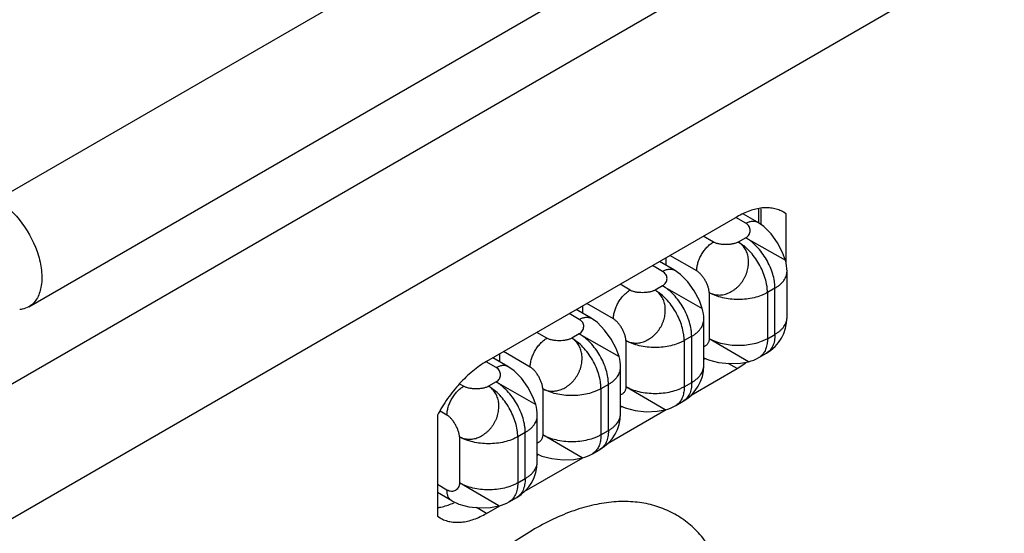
# Model space of a CAD drawing. Header units: inches. Extents: x 0 to 34, y 0 to 22.
# Tile 20 of 133: x 3.524 to 4.151, y 15.526 to 15.853. Entities that reach past the tile are written whole.
import ezdxf

# ---------------------------------------------------------------- set-up
doc = ezdxf.new("R2010")
doc.units = ezdxf.units.IN
doc.header["$LTSCALE"] = 1.87
doc.header["$MEASUREMENT"] = 0
doc.layers.get('0').update_dxf_attribs({"linetype": 'CONTINUOUS'})
doc.layers.add('02___PRT_ALL_AXES', color=7, linetype='CONTINUOUS')

msp = doc.modelspace()

# ---------------------------------------------------------------- linework, layer by layer
at = {"color": 7, "linetype": 'Continuous'}
for p, q in [((3.50951, 15.73796), (5.01035, 16.60452)), ((3.52976, 15.66982), (5.0306, 16.53638)), ((3.99416, 15.72377), (3.98523, 15.72892)), ((3.99488, 15.72326), (3.99488, 15.73214)), ((3.98666, 15.72303), (3.98025, 15.72673)), ((3.96597, 15.71108), (3.95956, 15.71478)), ((3.98666, 15.71384), (3.98188, 15.71108)), ((3.98666, 15.71384), (4.01193, 15.69948)), ((3.95537, 15.69271), (3.93835, 15.70254)), ((3.93362, 15.6924), (3.92721, 15.69611)), ((3.94112, 15.69315), (3.93161, 15.69864)), ((3.93574, 15.70103), (3.93574, 15.69625)), ((4.01291, 15.66301), (4.01291, 15.69241)), ((3.91294, 15.68046), (3.90653, 15.68416)), ((3.93362, 15.68322), (3.92885, 15.68046)), ((3.93362, 15.68322), (3.9589, 15.66885)), ((3.96332, 15.67893), (3.96332, 15.64954)), ((4.00522, 15.68169), (4.00044, 15.67893)), ((4.00044, 15.67893), (4.00044, 15.64954)), ((4.00522, 15.6523), (4.00522, 15.68169)), ((3.90233, 15.66209), (3.88532, 15.67192)), ((3.88059, 15.66178), (3.87418, 15.66549)), ((3.88809, 15.66253), (3.87857, 15.66802)), ((3.88271, 15.67041), (3.88271, 15.66563)), ((3.95987, 15.63239), (3.95987, 15.66179)), ((3.85991, 15.64984), (3.8535, 15.65354)), ((3.88059, 15.6526), (3.87582, 15.64984)), ((3.88059, 15.6526), (3.90587, 15.63824)), ((4.00044, 15.64954), (4.00522, 15.6523)), ((3.91029, 15.64831), (3.91029, 15.61892)), ((3.95218, 15.65107), (3.94741, 15.64831)), ((3.94741, 15.64831), (3.94741, 15.61892)), ((3.95218, 15.62168), (3.95218, 15.65107)), ((3.9884, 15.63483), (3.96332, 15.64954)), ((3.82968, 15.63979), (3.82968, 15.63501)), ((3.8493, 15.63147), (3.83229, 15.6413)), ((3.99501, 15.63753), (3.99978, 15.64028)), ((3.82756, 15.63116), (3.82131, 15.63477)), ((3.83506, 15.63191), (3.82554, 15.6374)), ((3.90684, 15.60177), (3.90684, 15.63117)), ((3.80687, 15.61922), (3.8045, 15.62059)), ((3.82756, 15.62198), (3.82278, 15.61922)), ((3.82756, 15.62198), (3.85283, 15.60762)), ((3.89915, 15.62045), (3.89438, 15.61769)), ((3.89915, 15.59106), (3.89915, 15.62045)), ((3.94741, 15.61892), (3.95218, 15.62168)), ((3.85726, 15.61769), (3.85726, 15.5883)), ((3.89438, 15.61769), (3.89438, 15.5883)), ((3.93537, 15.60421), (3.91029, 15.61892)), ((3.94198, 15.6069), (3.94675, 15.60966)), ((3.79627, 15.60085), (3.79186, 15.60339)), ((3.85381, 15.57115), (3.85381, 15.60054)), ((3.84612, 15.58983), (3.84135, 15.58707)), ((3.84612, 15.56043), (3.84612, 15.58983)), ((3.89438, 15.5883), (3.89915, 15.59106)), ((3.80422, 15.58707), (3.80422, 15.55768)), ((3.84135, 15.58707), (3.84135, 15.55768)), ((3.88234, 15.57359), (3.85726, 15.5883)), ((3.88894, 15.57628), (3.89372, 15.57904)), ((3.82923, 15.543), (3.80422, 15.55768)), ((3.84135, 15.55768), (3.84612, 15.56043)), ((3.79627, 15.55309), (3.79016, 15.55661)), ((3.79937, 15.54622), (3.79016, 15.55154)), ((3.83591, 15.54566), (3.84068, 15.54842))]:
    msp.add_line(p, q, dxfattribs=at)
at = {"color": 3, "linetype": 'Continuous'}
for p, q in [((3.42308, 15.56547), (5.04093, 16.4996)), ((3.4602, 15.50117), (5.07805, 16.4353))]:
    msp.add_line(p, q, dxfattribs=at)
at = {"color": 7, "linetype": 'Continuous'}
for points in [[(4.01195, 15.69944), (4.01011, 15.70445), (4.00688, 15.71057), (4.00277, 15.7163), (3.99812, 15.72098), (3.99415, 15.72377)], [(3.95891, 15.66885), (3.95708, 15.67383), (3.95384, 15.67996), (3.94972, 15.6857), (3.94508, 15.69036), (3.94112, 15.69315)], [(3.90588, 15.6382), (3.90405, 15.64321), (3.90082, 15.64932), (3.8967, 15.65506), (3.89206, 15.65974), (3.88808, 15.66253)], [(3.95987, 15.63743), (3.96287, 15.63604), (3.96924, 15.63436), (3.97627, 15.63366), (3.98318, 15.63392), (3.98841, 15.63483)], [(3.85285, 15.60758), (3.85101, 15.61259), (3.84778, 15.6187), (3.84367, 15.62444), (3.83903, 15.62912), (3.83505, 15.63191)], [(3.90684, 15.60681), (3.90984, 15.60542), (3.91621, 15.60374), (3.92323, 15.60304), (3.93015, 15.6033), (3.93537, 15.60421)], [(3.85381, 15.57619), (3.8568, 15.5748), (3.86317, 15.57312), (3.8702, 15.57242), (3.87711, 15.57268), (3.88234, 15.57359)], [(3.79936, 15.54623), (3.80378, 15.54418), (3.81016, 15.5425), (3.81718, 15.5418), (3.82408, 15.54206), (3.82934, 15.54298)]]:
    msp.add_lwpolyline(points, dxfattribs=at)
for centre, radius, start, end in [((3.98666, 15.69241), 0.02625, 0.00042, 15.67034), ((3.93358, 15.66178), 0.02629, 0.01067, 15.6475), ((3.98666, 15.66301), 0.02625, 300.00128, 359.99849), ((3.88059, 15.63117), 0.02625, 0.00042, 15.67034), ((3.98187, 15.66029), 0.02629, 284.35167, 299.99035), ((3.93362, 15.63239), 0.02625, 300.00253, 359.99975), ((3.82756, 15.60054), 0.02625, 0.00042, 15.67034), ((3.88059, 15.60177), 0.02625, 300.00128, 359.99849), ((3.92884, 15.62967), 0.02629, 284.35167, 299.99035), ((3.82756, 15.57115), 0.02625, 300.00128, 359.99849), ((3.8758, 15.59905), 0.02629, 284.35167, 299.99035), ((3.82278, 15.5684), 0.02625, 284.32884, 300.0015)]:
    msp.add_arc(centre, radius, start, end, dxfattribs=at)
for points, knots in [([(3.50951, 15.73796), (3.51578, 15.73434), (3.52678, 15.7234), (3.53542, 15.70652), (3.53836, 15.69216), (3.53813, 15.68264), (3.53546, 15.67473), (3.53179, 15.67099), (3.52976, 15.66982)], [0, 0, 0, 0, 0.269917, 0.561332, 0.695473, 0.81314, 0.912851, 1, 1, 1, 1]), ([(3.98666, 15.72303), (3.98731, 15.7234), (3.98832, 15.72389), (3.98971, 15.72429), (3.99069, 15.72446), (3.99164, 15.72449), (3.99254, 15.72439), (3.99338, 15.72416), (3.9939, 15.72391), (3.99415, 15.72377)], [0, 0, 0, 0, 0.289243, 0.422508, 0.548482, 0.66789, 0.781879, 0.891966, 1, 1, 1, 1]), ([(3.98666, 15.71384), (3.98709, 15.71411), (3.98789, 15.71473), (3.98878, 15.71587), (3.98933, 15.71713), (3.98953, 15.71846), (3.98936, 15.71978), (3.98882, 15.72104), (3.98791, 15.72217), (3.98711, 15.72277), (3.98666, 15.72303)], [0, 0, 0, 0, 0.1375, 0.264513, 0.384595, 0.500931, 0.616693, 0.73546, 0.861533, 1, 1, 1, 1]), ([(3.95537, 15.69271), (3.95537, 15.69355), (3.95552, 15.6953), (3.95613, 15.69793), (3.95711, 15.70059), (3.95843, 15.70319), (3.96002, 15.70563), (3.96184, 15.70781), (3.96381, 15.70966), (3.96525, 15.71066), (3.96597, 15.71108)], [0, 0, 0, 0, 0.114151, 0.23732, 0.366969, 0.499993, 0.633018, 0.76267, 0.885843, 1, 1, 1, 1]), ([(3.96332, 15.67893), (3.96375, 15.67869), (3.96463, 15.67827), (3.96651, 15.67763), (3.96902, 15.67725), (3.97214, 15.67747), (3.97472, 15.6782), (3.97671, 15.67912), (3.97818, 15.67996), (3.97961, 15.68094), (3.98098, 15.68203), (3.98205, 15.68304), (3.98286, 15.68391), (3.98362, 15.68483), (3.98451, 15.68604), (3.98547, 15.68758), (3.98632, 15.68917), (3.98693, 15.69055), (3.98734, 15.69167), (3.98769, 15.69281), (3.98802, 15.69424), (3.98824, 15.69569), (3.98835, 15.69685), (3.98841, 15.69799), (3.98842, 15.69939), (3.98822, 15.70158), (3.98769, 15.70368), (3.98686, 15.70562), (3.98611, 15.70696), (3.98522, 15.70819), (3.98421, 15.7093), (3.9831, 15.71027), (3.9823, 15.71083), (3.98188, 15.71108)], [0, 0, 0, 0, 0.027892, 0.055949, 0.112941, 0.171913, 0.23327, 0.26488, 0.297135, 0.330016, 0.363404, 0.397147, 0.41413, 0.431181, 0.465467, 0.499927, 0.534391, 0.56868, 0.58573, 0.60271, 0.636452, 0.669849, 0.686371, 0.702743, 0.734989, 0.766578, 0.827931, 0.857777, 0.887042, 0.915812, 0.944198, 0.972265, 1, 1, 1, 1]), ([(3.98188, 15.71108), (3.98163, 15.71095), (3.98108, 15.71069), (3.97989, 15.71025), (3.97823, 15.70983), (3.9761, 15.70953), (3.97388, 15.70943), (3.97167, 15.70952), (3.96988, 15.70976), (3.96853, 15.71007), (3.9676, 15.71035), (3.96675, 15.71068), (3.96622, 15.71094), (3.96597, 15.71108)], [0, 0, 0, 0, 0.053136, 0.109968, 0.233096, 0.365514, 0.502506, 0.639102, 0.770381, 0.832612, 0.891877, 0.947766, 1, 1, 1, 1]), ([(4.00044, 15.67893), (4.00044, 15.67965), (4.00038, 15.68112), (4.00001, 15.68415), (3.9991, 15.68806), (3.99739, 15.69273), (3.99509, 15.69728), (3.9923, 15.70154), (3.98912, 15.70536), (3.98619, 15.7081), (3.98374, 15.70993), (3.9825, 15.71072), (3.98188, 15.71108)], [0, 0, 0, 0, 0.055815, 0.114207, 0.237371, 0.36699, 0.499993, 0.632996, 0.762618, 0.885787, 0.944182, 1, 1, 1, 1]), ([(4.00522, 15.68169), (4.00522, 15.68241), (4.00515, 15.68388), (4.00479, 15.68691), (4.00388, 15.69082), (4.00216, 15.69548), (3.99986, 15.70003), (3.99707, 15.7043), (3.99389, 15.70811), (3.99096, 15.71086), (3.98852, 15.71269), (3.98728, 15.71348), (3.98666, 15.71384)], [0, 0, 0, 0, 0.055815, 0.114207, 0.237371, 0.36699, 0.499993, 0.632996, 0.762618, 0.885787, 0.944182, 1, 1, 1, 1]), ([(4.01193, 15.69948), (4.01193, 15.69948), (4.01194, 15.69947), (4.01194, 15.69947), (4.01194, 15.69947)], [0, 0, 0, 0, 0.326929, 1, 1, 1, 1]), ([(3.93362, 15.6924), (3.93428, 15.69278), (3.93529, 15.69327), (3.93667, 15.69367), (3.93766, 15.69383), (3.9386, 15.69387), (3.9395, 15.69377), (3.94035, 15.69354), (3.94087, 15.69329), (3.94112, 15.69315)], [0, 0, 0, 0, 0.289244, 0.422509, 0.548483, 0.667891, 0.781879, 0.891966, 1, 1, 1, 1]), ([(3.93362, 15.68322), (3.93407, 15.68348), (3.93488, 15.68409), (3.93579, 15.68523), (3.93634, 15.68649), (3.93653, 15.68782), (3.93635, 15.68915), (3.9358, 15.69041), (3.93489, 15.69155), (3.93407, 15.69214), (3.93362, 15.6924)], [0, 0, 0, 0, 0.137949, 0.26465, 0.384244, 0.500321, 0.616202, 0.735346, 0.861724, 1, 1, 1, 1]), ([(3.96332, 15.67893), (3.96332, 15.67922), (3.96328, 15.67982), (3.96313, 15.68073), (3.9629, 15.68168), (3.96249, 15.68301), (3.96181, 15.6847), (3.96079, 15.68667), (3.95959, 15.68855), (3.95848, 15.68998), (3.95753, 15.691), (3.95682, 15.69167), (3.95611, 15.69224), (3.95561, 15.69257), (3.95537, 15.69271)], [0, 0, 0, 0, 0.052564, 0.108905, 0.168684, 0.231444, 0.363673, 0.500869, 0.637928, 0.769767, 0.832254, 0.891725, 0.947743, 1, 1, 1, 1]), ([(4.00522, 15.68169), (4.00581, 15.68203), (4.00694, 15.68275), (4.00848, 15.68394), (4.00981, 15.68521), (4.01092, 15.68656), (4.0118, 15.68797), (4.01243, 15.68942), (4.01282, 15.6909), (4.01291, 15.69191), (4.01291, 15.69241)], [0, 0, 0, 0, 0.148475, 0.289461, 0.422736, 0.548644, 0.667984, 0.781925, 0.891984, 1, 1, 1, 1]), ([(3.95218, 15.65107), (3.95218, 15.65179), (3.95212, 15.65325), (3.95175, 15.65629), (3.95084, 15.6602), (3.94913, 15.66486), (3.94683, 15.66941), (3.94404, 15.67367), (3.94086, 15.67749), (3.93793, 15.68024), (3.93548, 15.68207), (3.93424, 15.68286), (3.93362, 15.68322)], [0, 0, 0, 0, 0.055814, 0.114205, 0.237368, 0.366987, 0.49999, 0.632995, 0.762617, 0.885786, 0.944182, 1, 1, 1, 1]), ([(3.90233, 15.66209), (3.90233, 15.66293), (3.90249, 15.66467), (3.9031, 15.66731), (3.90408, 15.66997), (3.90539, 15.67257), (3.90699, 15.67501), (3.90881, 15.67719), (3.91078, 15.67904), (3.91221, 15.68004), (3.91294, 15.68046)], [0, 0, 0, 0, 0.114151, 0.23732, 0.366969, 0.499993, 0.633018, 0.76267, 0.885843, 1, 1, 1, 1]), ([(3.91029, 15.64831), (3.91071, 15.64807), (3.9116, 15.64765), (3.91347, 15.64701), (3.91599, 15.64663), (3.91911, 15.64685), (3.92169, 15.64758), (3.92368, 15.6485), (3.92515, 15.64934), (3.92658, 15.65032), (3.92795, 15.65141), (3.92902, 15.65242), (3.92982, 15.65329), (3.93059, 15.65421), (3.93148, 15.65542), (3.93244, 15.65696), (3.93329, 15.65855), (3.9339, 15.65993), (3.93431, 15.66105), (3.93466, 15.66219), (3.93499, 15.66362), (3.9352, 15.66507), (3.93531, 15.66623), (3.93538, 15.66737), (3.93538, 15.66877), (3.93519, 15.67096), (3.93466, 15.67306), (3.93383, 15.675), (3.93307, 15.67634), (3.93219, 15.67757), (3.93118, 15.67868), (3.93007, 15.67965), (3.92926, 15.68021), (3.92885, 15.68046)], [0, 0, 0, 0, 0.027892, 0.055949, 0.112941, 0.171913, 0.23327, 0.26488, 0.297135, 0.330016, 0.363404, 0.397147, 0.41413, 0.431181, 0.465467, 0.499927, 0.534391, 0.56868, 0.58573, 0.60271, 0.636452, 0.669849, 0.686371, 0.702743, 0.734989, 0.766578, 0.827931, 0.857777, 0.887042, 0.915812, 0.944198, 0.972265, 1, 1, 1, 1]), ([(3.92885, 15.68046), (3.92859, 15.68032), (3.92805, 15.68007), (3.92686, 15.67963), (3.9252, 15.67921), (3.92307, 15.67891), (3.92085, 15.67881), (3.91864, 15.6789), (3.91685, 15.67914), (3.9155, 15.67945), (3.91457, 15.67973), (3.91372, 15.68006), (3.91319, 15.68032), (3.91294, 15.68046)], [0, 0, 0, 0, 0.053136, 0.109968, 0.233096, 0.365514, 0.502506, 0.639102, 0.770381, 0.832612, 0.891877, 0.947766, 1, 1, 1, 1]), ([(3.94741, 15.64831), (3.94741, 15.64903), (3.94735, 15.6505), (3.94698, 15.65353), (3.94607, 15.65744), (3.94436, 15.6621), (3.94206, 15.66665), (3.93927, 15.67092), (3.93608, 15.67474), (3.93315, 15.67748), (3.93071, 15.67931), (3.92947, 15.6801), (3.92885, 15.68046)], [0, 0, 0, 0, 0.055815, 0.114207, 0.237371, 0.36699, 0.499993, 0.632996, 0.762618, 0.885787, 0.944182, 1, 1, 1, 1]), ([(4.00044, 15.67893), (3.99982, 15.67857), (3.99852, 15.6779), (3.99571, 15.6767), (3.99187, 15.67553), (3.98697, 15.67468), (3.98188, 15.6744), (3.97679, 15.67468), (3.9719, 15.67553), (3.96806, 15.6767), (3.96525, 15.6779), (3.96394, 15.67857), (3.96332, 15.67893)], [0, 0, 0, 0, 0.055816, 0.114209, 0.237375, 0.366995, 0.499997, 0.633, 0.76262, 0.885788, 0.944182, 1, 1, 1, 1]), ([(3.52976, 15.66982), (3.5285, 15.66908), (3.52661, 15.66838), (3.52466, 15.66807), (3.52416, 15.66802)], [0, 0, 0, 0, 0.74289, 1, 1, 1, 1]), ([(3.88059, 15.66178), (3.88125, 15.66216), (3.88226, 15.66264), (3.88364, 15.66305), (3.88462, 15.66321), (3.88557, 15.66325), (3.88647, 15.66315), (3.88731, 15.66292), (3.88784, 15.66267), (3.88808, 15.66253)], [0, 0, 0, 0, 0.289243, 0.422508, 0.548482, 0.66789, 0.781879, 0.891966, 1, 1, 1, 1]), ([(3.88059, 15.6526), (3.88103, 15.65287), (3.88182, 15.65348), (3.88272, 15.65463), (3.88327, 15.65589), (3.88346, 15.65722), (3.88329, 15.65854), (3.88276, 15.6598), (3.88185, 15.66093), (3.88104, 15.66152), (3.88059, 15.66178)], [0, 0, 0, 0, 0.1375, 0.264513, 0.384595, 0.500931, 0.616693, 0.73546, 0.861533, 1, 1, 1, 1]), ([(3.91029, 15.64831), (3.91029, 15.6486), (3.91025, 15.6492), (3.9101, 15.65011), (3.90987, 15.65106), (3.90946, 15.65239), (3.90878, 15.65408), (3.90775, 15.65605), (3.90656, 15.65793), (3.90545, 15.65936), (3.9045, 15.66038), (3.90379, 15.66105), (3.90308, 15.66162), (3.90258, 15.66195), (3.90233, 15.66209)], [0, 0, 0, 0, 0.052564, 0.108905, 0.168684, 0.231444, 0.363673, 0.500869, 0.637928, 0.769767, 0.832254, 0.891725, 0.947743, 1, 1, 1, 1]), ([(3.95218, 15.65107), (3.95278, 15.65141), (3.9539, 15.65212), (3.95544, 15.65332), (3.95678, 15.65459), (3.95789, 15.65594), (3.95877, 15.65735), (3.9594, 15.6588), (3.95979, 15.66028), (3.95987, 15.66129), (3.95987, 15.66179)], [0, 0, 0, 0, 0.148475, 0.289464, 0.422741, 0.548648, 0.667987, 0.781926, 0.891984, 1, 1, 1, 1]), ([(4.00522, 15.6523), (4.00581, 15.65264), (4.00694, 15.65335), (4.00848, 15.65454), (4.00981, 15.65582), (4.01092, 15.65717), (4.0118, 15.65857), (4.01243, 15.66003), (4.01282, 15.66151), (4.01291, 15.66252), (4.01291, 15.66301)], [0, 0, 0, 0, 0.148475, 0.289464, 0.422741, 0.548648, 0.667987, 0.781926, 0.891984, 1, 1, 1, 1]), ([(3.89915, 15.62045), (3.89915, 15.62117), (3.89909, 15.62263), (3.89872, 15.62567), (3.89781, 15.62958), (3.8961, 15.63424), (3.8938, 15.63879), (3.89101, 15.64305), (3.88782, 15.64687), (3.88489, 15.64962), (3.88245, 15.65145), (3.88121, 15.65224), (3.88059, 15.6526)], [0, 0, 0, 0, 0.055815, 0.114207, 0.237371, 0.36699, 0.499993, 0.632996, 0.762618, 0.885787, 0.944182, 1, 1, 1, 1]), ([(4.00522, 15.6523), (4.00522, 15.65161), (4.00516, 15.65028), (4.0049, 15.64835), (4.00446, 15.64656), (4.00385, 15.64492), (4.00307, 15.64346), (4.00213, 15.64218), (4.00104, 15.64111), (4.00021, 15.64053), (3.99978, 15.64028)], [0, 0, 0, 0, 0.148478, 0.289467, 0.422743, 0.548652, 0.667991, 0.78193, 0.891986, 1, 1, 1, 1]), ([(3.8493, 15.63147), (3.8493, 15.63231), (3.84945, 15.63405), (3.85007, 15.63669), (3.85105, 15.63935), (3.85236, 15.64195), (3.85396, 15.64439), (3.85577, 15.64657), (3.85775, 15.64842), (3.85918, 15.64942), (3.85991, 15.64984)], [0, 0, 0, 0, 0.114151, 0.23732, 0.366969, 0.499993, 0.633018, 0.76267, 0.885843, 1, 1, 1, 1]), ([(3.85726, 15.61769), (3.85768, 15.61745), (3.85857, 15.61703), (3.86044, 15.61639), (3.86296, 15.61601), (3.86608, 15.61623), (3.86865, 15.61696), (3.87065, 15.61788), (3.87212, 15.61872), (3.87354, 15.6197), (3.87491, 15.62079), (3.87598, 15.6218), (3.87679, 15.62267), (3.87756, 15.62359), (3.87845, 15.6248), (3.8794, 15.62634), (3.88026, 15.62793), (3.88086, 15.62931), (3.88127, 15.63043), (3.88162, 15.63156), (3.88196, 15.633), (3.88217, 15.63445), (3.88228, 15.63561), (3.88235, 15.63674), (3.88235, 15.63815), (3.88216, 15.64034), (3.88163, 15.64244), (3.8808, 15.64438), (3.88004, 15.64572), (3.87916, 15.64695), (3.87815, 15.64806), (3.87703, 15.64903), (3.87623, 15.64959), (3.87582, 15.64984)], [0, 0, 0, 0, 0.027892, 0.055949, 0.112941, 0.171913, 0.23327, 0.26488, 0.297135, 0.330016, 0.363404, 0.397147, 0.41413, 0.431181, 0.465467, 0.499927, 0.534391, 0.56868, 0.58573, 0.60271, 0.636452, 0.669849, 0.686371, 0.702743, 0.734989, 0.766578, 0.827931, 0.857777, 0.887042, 0.915812, 0.944198, 0.972265, 1, 1, 1, 1]), ([(3.87582, 15.64984), (3.87556, 15.6497), (3.87502, 15.64945), (3.87382, 15.649), (3.87216, 15.64859), (3.87004, 15.64829), (3.86782, 15.64819), (3.8656, 15.64828), (3.86381, 15.64852), (3.86247, 15.64883), (3.86154, 15.6491), (3.86068, 15.64943), (3.86015, 15.6497), (3.85991, 15.64984)], [0, 0, 0, 0, 0.053136, 0.109968, 0.233096, 0.365514, 0.502506, 0.639102, 0.770381, 0.832612, 0.891877, 0.947766, 1, 1, 1, 1]), ([(3.89438, 15.61769), (3.89438, 15.61841), (3.89431, 15.61988), (3.89395, 15.62291), (3.89304, 15.62682), (3.89132, 15.63148), (3.88903, 15.63603), (3.88623, 15.6403), (3.88305, 15.64412), (3.88012, 15.64686), (3.87768, 15.64869), (3.87644, 15.64948), (3.87582, 15.64984)], [0, 0, 0, 0, 0.055815, 0.114207, 0.237371, 0.36699, 0.499993, 0.632996, 0.762618, 0.885787, 0.944182, 1, 1, 1, 1]), ([(3.94741, 15.64831), (3.94679, 15.64795), (3.94549, 15.64728), (3.94268, 15.64608), (3.93884, 15.64491), (3.93394, 15.64406), (3.92885, 15.64378), (3.92376, 15.64406), (3.91886, 15.64491), (3.91502, 15.64608), (3.91221, 15.64728), (3.91091, 15.64795), (3.91029, 15.64831)], [0, 0, 0, 0, 0.055816, 0.114209, 0.237375, 0.366995, 0.499997, 0.633, 0.76262, 0.885788, 0.944182, 1, 1, 1, 1]), ([(3.96332, 15.64954), (3.96332, 15.64923), (3.96327, 15.64862), (3.96307, 15.64774), (3.96276, 15.64695), (3.96235, 15.64623), (3.96185, 15.64561), (3.96126, 15.64509), (3.96061, 15.64467), (3.96013, 15.64446), (3.95989, 15.64438)], [0, 0, 0, 0, 0.142213, 0.276614, 0.404802, 0.528244, 0.648275, 0.766131, 0.882986, 1, 1, 1, 1]), ([(4.00044, 15.64954), (3.99982, 15.64918), (3.99852, 15.6485), (3.99571, 15.6473), (3.99187, 15.64614), (3.98697, 15.64529), (3.98188, 15.64501), (3.97679, 15.64529), (3.9719, 15.64614), (3.96806, 15.6473), (3.96525, 15.6485), (3.96394, 15.64918), (3.96332, 15.64954)], [0, 0, 0, 0, 0.055816, 0.114209, 0.237375, 0.366995, 0.499997, 0.633, 0.76262, 0.885788, 0.944182, 1, 1, 1, 1]), ([(4.00044, 15.64954), (4.00044, 15.64876), (4.00035, 15.64688), (3.99983, 15.64405), (3.99905, 15.6421), (3.99857, 15.64124)], [0, 0, 0, 0, 0.274237, 0.654893, 1, 1, 1, 1]), ([(3.99857, 15.64124), (3.99835, 15.64084), (3.99787, 15.64009), (3.99703, 15.63908), (3.99608, 15.63821), (3.99537, 15.63774), (3.99501, 15.63753)], [0, 0, 0, 0, 0.260752, 0.512508, 0.757902, 1, 1, 1, 1]), ([(3.90587, 15.63824), (3.90587, 15.63823), (3.90587, 15.63823), (3.90587, 15.63823), (3.90587, 15.63823)], [0, 0, 0, 0, 0.326929, 1, 1, 1, 1]), ([(3.82756, 15.63116), (3.82821, 15.63154), (3.82922, 15.63202), (3.83061, 15.63243), (3.83159, 15.63259), (3.83254, 15.63263), (3.83344, 15.63253), (3.83428, 15.6323), (3.8348, 15.63205), (3.83505, 15.63191)], [0, 0, 0, 0, 0.289243, 0.422508, 0.548482, 0.66789, 0.781879, 0.891966, 1, 1, 1, 1]), ([(3.82756, 15.62198), (3.828, 15.62225), (3.82879, 15.62286), (3.82969, 15.62401), (3.83023, 15.62527), (3.83043, 15.62659), (3.83026, 15.62792), (3.82972, 15.62918), (3.82882, 15.63031), (3.82801, 15.6309), (3.82756, 15.63116)], [0, 0, 0, 0, 0.1375, 0.264513, 0.384595, 0.500931, 0.616693, 0.73546, 0.861533, 1, 1, 1, 1]), ([(3.85726, 15.61769), (3.85725, 15.61798), (3.85721, 15.61858), (3.85707, 15.61949), (3.85684, 15.62044), (3.85643, 15.62177), (3.85574, 15.62346), (3.85472, 15.62543), (3.85353, 15.62731), (3.85241, 15.62874), (3.85147, 15.62976), (3.85076, 15.63043), (3.85004, 15.631), (3.84955, 15.63133), (3.8493, 15.63147)], [0, 0, 0, 0, 0.052564, 0.108905, 0.168684, 0.231444, 0.363673, 0.500869, 0.637928, 0.769767, 0.832254, 0.891725, 0.947743, 1, 1, 1, 1]), ([(3.89915, 15.62045), (3.89974, 15.62079), (3.90087, 15.6215), (3.90241, 15.6227), (3.90374, 15.62397), (3.90485, 15.62532), (3.90573, 15.62673), (3.90637, 15.62818), (3.90675, 15.62966), (3.90684, 15.63067), (3.90684, 15.63117)], [0, 0, 0, 0, 0.148475, 0.289461, 0.422736, 0.548644, 0.667984, 0.781925, 0.891984, 1, 1, 1, 1]), ([(3.95218, 15.62168), (3.95278, 15.62202), (3.9539, 15.62273), (3.95544, 15.62392), (3.95678, 15.6252), (3.95789, 15.62655), (3.95877, 15.62795), (3.9594, 15.62941), (3.95979, 15.63089), (3.95987, 15.6319), (3.95987, 15.63239)], [0, 0, 0, 0, 0.148475, 0.289461, 0.422736, 0.548644, 0.667984, 0.781925, 0.891984, 1, 1, 1, 1]), ([(3.84612, 15.58983), (3.84612, 15.59055), (3.84605, 15.59201), (3.84569, 15.59505), (3.84478, 15.59895), (3.84306, 15.60362), (3.84077, 15.60817), (3.83797, 15.61243), (3.83479, 15.61625), (3.83186, 15.61899), (3.82942, 15.62083), (3.82818, 15.62162), (3.82756, 15.62198)], [0, 0, 0, 0, 0.055815, 0.114207, 0.237371, 0.36699, 0.499993, 0.632996, 0.762618, 0.885787, 0.944182, 1, 1, 1, 1]), ([(3.95218, 15.62168), (3.95218, 15.62099), (3.95213, 15.61966), (3.95187, 15.61773), (3.95143, 15.61594), (3.95082, 15.6143), (3.95004, 15.61284), (3.9491, 15.61156), (3.94801, 15.61049), (3.94718, 15.60991), (3.94675, 15.60966)], [0, 0, 0, 0, 0.148479, 0.28947, 0.422748, 0.548656, 0.667993, 0.781931, 0.891987, 1, 1, 1, 1]), ([(3.79627, 15.60085), (3.79627, 15.60169), (3.79642, 15.60343), (3.79703, 15.60607), (3.79801, 15.60873), (3.79933, 15.61133), (3.80092, 15.61377), (3.80274, 15.61595), (3.80471, 15.6178), (3.80615, 15.6188), (3.80687, 15.61922)], [0, 0, 0, 0, 0.114151, 0.23732, 0.366969, 0.499993, 0.633018, 0.76267, 0.885843, 1, 1, 1, 1]), ([(3.80422, 15.58707), (3.80465, 15.58684), (3.80554, 15.58642), (3.80693, 15.58595), (3.80839, 15.58563), (3.8099, 15.58547), (3.81144, 15.58549), (3.81354, 15.58574), (3.81562, 15.58633), (3.81761, 15.58726), (3.81883, 15.58796), (3.81978, 15.58859), (3.82073, 15.58926), (3.82188, 15.59017), (3.82295, 15.59118), (3.82376, 15.59205), (3.82453, 15.59297), (3.82542, 15.59418), (3.82637, 15.59572), (3.82722, 15.59731), (3.82783, 15.59869), (3.82824, 15.59981), (3.82859, 15.60095), (3.82893, 15.60238), (3.82919, 15.60411), (3.82932, 15.60583), (3.82932, 15.60753), (3.82912, 15.60972), (3.82846, 15.61232), (3.82709, 15.61512), (3.82551, 15.61711), (3.82402, 15.61842), (3.8232, 15.61897), (3.82278, 15.61922)], [0, 0, 0, 0, 0.027735, 0.055801, 0.084187, 0.112957, 0.142221, 0.172066, 0.233417, 0.265005, 0.29725, 0.313621, 0.330143, 0.363539, 0.39728, 0.41426, 0.43131, 0.465599, 0.500063, 0.534523, 0.568809, 0.585861, 0.602843, 0.636587, 0.669976, 0.702857, 0.735114, 0.766724, 0.828083, 0.887057, 0.94405, 0.972108, 1, 1, 1, 1]), ([(3.82278, 15.61922), (3.82253, 15.61908), (3.822, 15.61882), (3.82114, 15.61849), (3.8202, 15.61821), (3.81884, 15.6179), (3.81704, 15.61765), (3.81481, 15.61755), (3.81259, 15.61764), (3.81079, 15.61789), (3.80944, 15.6182), (3.80851, 15.61848), (3.80765, 15.61881), (3.80712, 15.61908), (3.80687, 15.61922)], [0, 0, 0, 0, 0.052566, 0.108909, 0.168689, 0.23145, 0.36368, 0.500874, 0.637933, 0.76977, 0.832256, 0.891727, 0.947744, 1, 1, 1, 1]), ([(3.84135, 15.58707), (3.84135, 15.58779), (3.84128, 15.58926), (3.84091, 15.59229), (3.84001, 15.5962), (3.83829, 15.60086), (3.83599, 15.60541), (3.8332, 15.60968), (3.83002, 15.6135), (3.82709, 15.61624), (3.82465, 15.61807), (3.82341, 15.61886), (3.82278, 15.61922)], [0, 0, 0, 0, 0.055814, 0.114205, 0.237368, 0.366987, 0.49999, 0.632995, 0.762617, 0.885786, 0.944182, 1, 1, 1, 1]), ([(3.89438, 15.61769), (3.89376, 15.61733), (3.89245, 15.61665), (3.88964, 15.61546), (3.8858, 15.61429), (3.88091, 15.61344), (3.87582, 15.61316), (3.87073, 15.61344), (3.86583, 15.61429), (3.86199, 15.61546), (3.85918, 15.61665), (3.85788, 15.61733), (3.85726, 15.61769)], [0, 0, 0, 0, 0.055816, 0.114209, 0.237375, 0.366995, 0.499997, 0.633, 0.76262, 0.885788, 0.944182, 1, 1, 1, 1]), ([(3.91029, 15.61892), (3.91029, 15.61861), (3.91024, 15.618), (3.91004, 15.61712), (3.90973, 15.61633), (3.90932, 15.61561), (3.90882, 15.61499), (3.90823, 15.61447), (3.90757, 15.61405), (3.9071, 15.61384), (3.90685, 15.61376)], [0, 0, 0, 0, 0.142213, 0.276614, 0.404802, 0.528244, 0.648275, 0.766131, 0.882986, 1, 1, 1, 1]), ([(3.94741, 15.61892), (3.94679, 15.61856), (3.94549, 15.61788), (3.94268, 15.61668), (3.93884, 15.61552), (3.93394, 15.61467), (3.92885, 15.61438), (3.92376, 15.61467), (3.91886, 15.61552), (3.91502, 15.61668), (3.91221, 15.61788), (3.91091, 15.61856), (3.91029, 15.61892)], [0, 0, 0, 0, 0.055816, 0.114209, 0.237375, 0.366995, 0.499997, 0.633, 0.76262, 0.885788, 0.944182, 1, 1, 1, 1]), ([(3.94741, 15.61892), (3.94741, 15.61813), (3.94732, 15.61626), (3.9468, 15.61343), (3.94602, 15.61148), (3.94554, 15.61062)], [0, 0, 0, 0, 0.274237, 0.654893, 1, 1, 1, 1]), ([(3.94554, 15.61062), (3.94532, 15.61022), (3.94484, 15.60947), (3.94399, 15.60846), (3.94304, 15.60759), (3.94234, 15.60711), (3.94198, 15.6069)], [0, 0, 0, 0, 0.260752, 0.512508, 0.757902, 1, 1, 1, 1]), ([(3.85283, 15.60762), (3.85283, 15.60761), (3.85284, 15.60761), (3.85284, 15.60761), (3.85284, 15.6076)], [0, 0, 0, 0, 0.326929, 1, 1, 1, 1]), ([(3.89915, 15.59106), (3.89974, 15.5914), (3.90087, 15.59211), (3.90241, 15.5933), (3.90374, 15.59458), (3.90485, 15.59593), (3.90573, 15.59733), (3.90637, 15.59879), (3.90675, 15.60027), (3.90684, 15.60128), (3.90684, 15.60177)], [0, 0, 0, 0, 0.148475, 0.289464, 0.422741, 0.548648, 0.667987, 0.781926, 0.891984, 1, 1, 1, 1]), ([(3.80422, 15.58707), (3.80421, 15.58736), (3.80416, 15.58796), (3.80395, 15.58922), (3.80348, 15.59086), (3.80268, 15.59285), (3.80166, 15.59483), (3.80047, 15.5967), (3.79937, 15.59813), (3.79843, 15.59914), (3.79772, 15.59981), (3.79701, 15.60038), (3.79651, 15.60071), (3.79627, 15.60085)], [0, 0, 0, 0, 0.053134, 0.109964, 0.23309, 0.365507, 0.5025, 0.639097, 0.770378, 0.83261, 0.891875, 0.947765, 1, 1, 1, 1]), ([(3.84612, 15.58983), (3.84671, 15.59017), (3.84784, 15.59088), (3.84938, 15.59208), (3.85071, 15.59335), (3.85182, 15.5947), (3.8527, 15.5961), (3.85334, 15.59756), (3.85372, 15.59904), (3.85381, 15.60005), (3.85381, 15.60054)], [0, 0, 0, 0, 0.148475, 0.289461, 0.422736, 0.548644, 0.667984, 0.781925, 0.891984, 1, 1, 1, 1]), ([(3.89915, 15.59106), (3.89915, 15.59037), (3.8991, 15.58904), (3.89883, 15.58711), (3.8984, 15.58532), (3.89778, 15.58368), (3.89701, 15.58222), (3.89607, 15.58094), (3.89497, 15.57987), (3.89415, 15.57929), (3.89372, 15.57904)], [0, 0, 0, 0, 0.148478, 0.289467, 0.422743, 0.548652, 0.667991, 0.78193, 0.891986, 1, 1, 1, 1]), ([(3.84135, 15.58707), (3.84072, 15.58671), (3.83942, 15.58603), (3.83661, 15.58484), (3.83277, 15.58367), (3.82787, 15.58282), (3.82278, 15.58254), (3.8177, 15.58282), (3.8128, 15.58367), (3.80896, 15.58484), (3.80615, 15.58603), (3.80484, 15.58671), (3.80422, 15.58707)], [0, 0, 0, 0, 0.055817, 0.114211, 0.237378, 0.366997, 0.499999, 0.633002, 0.762621, 0.885788, 0.944183, 1, 1, 1, 1]), ([(3.85726, 15.5883), (3.85725, 15.58799), (3.85721, 15.58738), (3.85701, 15.5865), (3.8567, 15.5857), (3.85629, 15.58499), (3.85578, 15.58437), (3.8552, 15.58385), (3.85454, 15.58343), (3.85406, 15.58322), (3.85382, 15.58314)], [0, 0, 0, 0, 0.142213, 0.276614, 0.404802, 0.528244, 0.648275, 0.766131, 0.882986, 1, 1, 1, 1]), ([(3.89438, 15.5883), (3.89376, 15.58794), (3.89245, 15.58726), (3.88964, 15.58606), (3.8858, 15.5849), (3.88091, 15.58405), (3.87582, 15.58376), (3.87073, 15.58405), (3.86583, 15.5849), (3.86199, 15.58606), (3.85918, 15.58726), (3.85788, 15.58794), (3.85726, 15.5883)], [0, 0, 0, 0, 0.055816, 0.114209, 0.237375, 0.366995, 0.499997, 0.633, 0.76262, 0.885788, 0.944182, 1, 1, 1, 1]), ([(3.89438, 15.5883), (3.89438, 15.58751), (3.89429, 15.58564), (3.89377, 15.58281), (3.89299, 15.58086), (3.8925, 15.58)], [0, 0, 0, 0, 0.274237, 0.654893, 1, 1, 1, 1]), ([(3.8925, 15.58), (3.89228, 15.5796), (3.89181, 15.57885), (3.89096, 15.57784), (3.89001, 15.57697), (3.88931, 15.57649), (3.88894, 15.57628)], [0, 0, 0, 0, 0.260752, 0.512508, 0.757902, 1, 1, 1, 1]), ([(3.84612, 15.56043), (3.84671, 15.56078), (3.84784, 15.56149), (3.84938, 15.56268), (3.85071, 15.56396), (3.85182, 15.56531), (3.8527, 15.56671), (3.85333, 15.56816), (3.85372, 15.56965), (3.85381, 15.57065), (3.85381, 15.57115)], [0, 0, 0, 0, 0.148475, 0.289464, 0.422741, 0.548648, 0.667987, 0.781926, 0.891984, 1, 1, 1, 1]), ([(3.80422, 15.55768), (3.80421, 15.55716), (3.80407, 15.55617), (3.80353, 15.55482), (3.80271, 15.55371), (3.80166, 15.55288), (3.80043, 15.55237), (3.79907, 15.5522), (3.79764, 15.55243), (3.79672, 15.55283), (3.79627, 15.55309)], [0, 0, 0, 0, 0.1375, 0.26451, 0.384588, 0.50092, 0.616678, 0.735446, 0.861524, 1, 1, 1, 1]), ([(3.84135, 15.55768), (3.84072, 15.55732), (3.83942, 15.55664), (3.83661, 15.55544), (3.83277, 15.55428), (3.82787, 15.55343), (3.82278, 15.55314), (3.81769, 15.55343), (3.8128, 15.55428), (3.80896, 15.55544), (3.80615, 15.55664), (3.80484, 15.55732), (3.80422, 15.55768)], [0, 0, 0, 0, 0.055817, 0.114211, 0.237378, 0.366997, 0.499999, 0.633002, 0.762621, 0.885788, 0.944183, 1, 1, 1, 1]), ([(3.84135, 15.55768), (3.84135, 15.557), (3.84129, 15.55566), (3.84103, 15.55373), (3.84059, 15.55194), (3.83998, 15.55031), (3.8392, 15.54884), (3.83826, 15.54757), (3.83717, 15.54649), (3.83634, 15.54591), (3.83591, 15.54566)], [0, 0, 0, 0, 0.148478, 0.289467, 0.422743, 0.548652, 0.667991, 0.78193, 0.891986, 1, 1, 1, 1]), ([(3.84612, 15.56043), (3.84612, 15.55975), (3.84606, 15.55842), (3.8458, 15.55649), (3.84536, 15.5547), (3.84475, 15.55306), (3.84397, 15.5516), (3.84303, 15.55032), (3.84194, 15.54925), (3.84111, 15.54867), (3.84068, 15.54842)], [0, 0, 0, 0, 0.148478, 0.289467, 0.422743, 0.548652, 0.667991, 0.78193, 0.891986, 1, 1, 1, 1]), ([(3.79936, 15.54623), (3.79912, 15.54637), (3.79865, 15.5467), (3.79802, 15.54731), (3.79749, 15.54804), (3.79705, 15.54888), (3.7967, 15.54981), (3.79636, 15.55121), (3.79627, 15.55233), (3.79627, 15.55309)], [0, 0, 0, 0, 0.108037, 0.218127, 0.332117, 0.451526, 0.5775, 0.710763, 1, 1, 1, 1]), ([(3.82931, 15.54297), (3.82931, 15.54297), (3.8293, 15.54297), (3.82928, 15.54298), (3.82926, 15.54299), (3.82924, 15.543), (3.82923, 15.543)], [0, 0, 0, 0, 0.115633, 0.319221, 0.613972, 1, 1, 1, 1])]:
    msp.add_open_spline(points, degree=3, knots=knots, dxfattribs=at)
at = {"layer": '02___PRT_ALL_AXES', "color": 3, "linetype": 'Continuous'}
for p, q in [((3.98106, 15.7272), (3.82147, 15.63505)), ((4.01237, 15.72905), (4.01068, 15.73012)), ((4.01237, 15.69763), (4.01237, 15.72905)), ((3.98106, 15.63045), (3.9866, 15.63407)), ((3.95181, 15.61356), (3.98106, 15.63045)), ((3.89845, 15.58275), (3.93587, 15.60435)), ((3.79016, 15.60075), (3.79016, 15.53645)), ((3.84542, 15.55213), (3.88284, 15.57373)), ((3.82147, 15.5383), (3.82984, 15.54313)), ((3.79016, 15.53645), (3.79185, 15.53537))]:
    msp.add_line(p, q, dxfattribs=at)
at = {"layer": '02___PRT_ALL_AXES', "color": 7, "linetype": 'Continuous'}
for p, q in [((3.99646, 15.72215), (3.99646, 15.73223)), ((4.01237, 15.72905), (4.01064, 15.73005)), ((3.95987, 15.63658), (3.96069, 15.63706)), ((3.98106, 15.63045), (3.97533, 15.63375)), ((3.90684, 15.60596), (3.90766, 15.60643)), ((3.85381, 15.57534), (3.85462, 15.57581)), ((3.82147, 15.5383), (3.81503, 15.54201))]:
    msp.add_line(p, q, dxfattribs=at)
msp.add_arc((3.78208, 15.5871), 0.04603, 292.60247, 294.00936, dxfattribs=at)
at = {"layer": '02___PRT_ALL_AXES', "color": 3, "linetype": 'Continuous'}
for points, knots in [([(4.01069, 15.73013), (4.00972, 15.73069), (4.00765, 15.73166), (4.00432, 15.73258), (4.00076, 15.73298), (3.99563, 15.7328), (3.98883, 15.73116), (3.98366, 15.7287), (3.98106, 15.7272)], [0, 0, 0, 0, 0.108081, 0.218302, 0.332345, 0.451753, 0.710782, 1, 1, 1, 1]), ([(3.82147, 15.63505), (3.81838, 15.63326), (3.81229, 15.62893), (3.80398, 15.62093), (3.79643, 15.61144), (3.79211, 15.60441), (3.79016, 15.60075)], [0, 0, 0, 0, 0.227878, 0.474801, 0.734677, 1, 1, 1, 1]), ([(3.97915, 15.45543), (3.97915, 15.46045), (3.97872, 15.47021), (3.97664, 15.48429), (3.97318, 15.49726), (3.96835, 15.50897), (3.96221, 15.51928), (3.9548, 15.52807), (3.94621, 15.53522), (3.93653, 15.54062), (3.92591, 15.54421), (3.91449, 15.54596), (3.90239, 15.54585), (3.88977, 15.5439), (3.87676, 15.54015), (3.86349, 15.53464), (3.85012, 15.52745), (3.84144, 15.52172), (3.83711, 15.51861)], [0, 0, 0, 0, 0.072793, 0.141564, 0.206262, 0.267164, 0.32477, 0.379798, 0.433208, 0.486119, 0.539703, 0.595063, 0.653123, 0.714577, 0.779874, 0.849227, 0.922655, 1, 1, 1, 1]), ([(3.79184, 15.53536), (3.79281, 15.5348), (3.79488, 15.53384), (3.79821, 15.53291), (3.80177, 15.53251), (3.80689, 15.53269), (3.8137, 15.53434), (3.81887, 15.5368), (3.82147, 15.5383)], [0, 0, 0, 0, 0.108081, 0.218302, 0.332345, 0.451753, 0.710782, 1, 1, 1, 1])]:
    msp.add_open_spline(points, degree=3, knots=knots, dxfattribs=at)
at = {"layer": '02___PRT_ALL_AXES', "color": 7, "linetype": 'Continuous'}
msp.add_open_spline([(3.79002, 15.54196), (3.79082, 15.54205), (3.79415, 15.54258), (3.79739, 15.54362), (3.79977, 15.54461)], degree=3, knots=[0, 0, 0, 0, 0.237278, 1, 1, 1, 1], dxfattribs=at)

doc.saveas('drawing.dxf')
